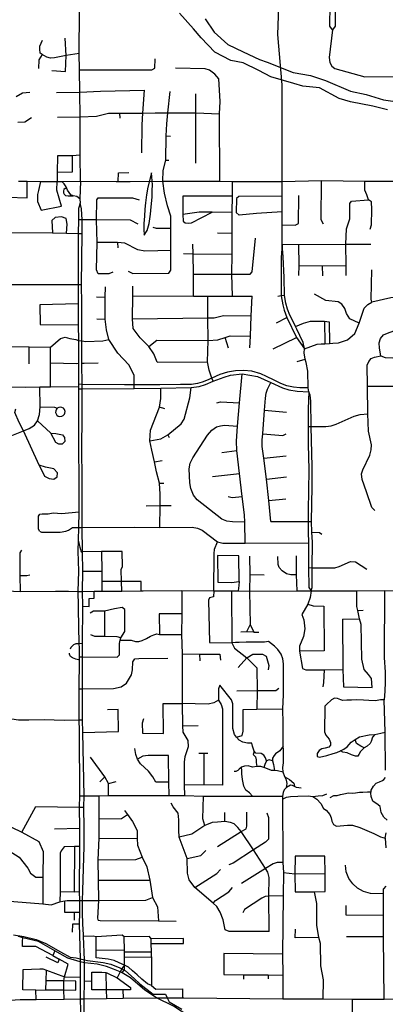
# Model space of a CAD drawing. Header units: millimetres. Extents: x 35 to 72953, y -43 to 70184.
# Tile 181 of 204: x 50571 to 52014, y 29030 to 32918. Entities that reach past the tile are written whole.
import ezdxf

# ---------------------------------------------------------------- set-up
doc = ezdxf.new("R2010")
doc.units = ezdxf.units.MM
for name, color, linetype in [('roads_2', 2, 'Continuous'), ('roads_3', 3, 'Continuous'), ('water', 7, 'Continuous')]:
    doc.layers.add(name, color=color, linetype=linetype)

msp = doc.modelspace()

# ---------------------------------------------------------------- linework, layer by layer
at = {"layer": 'roads_2'}
msp.add_lwpolyline([(50489.4, 30662.93), (50574.36, 30659.99), (50712.77, 30661.06), (50763.46, 30660.53), (50801.14, 30660.02), (50819.15, 30660.11), (50864.93, 30660.38), (50881.01, 30660.54), (50895.01, 30660.69), (50973.95, 30661.53), (51050.73, 30662.34), (51058.84, 30662.42), (51211.01, 30664.04), (51337.69, 30662.27), (51406.84, 30662.6), (51432.89, 30662.61), (51478.25, 30661.24), (51666.51, 30661.78), (51721.06, 30662.74), (51901.72, 30661.8), (52011.65, 30663.47), (52063.45, 30662.88)], dxfattribs=at)
at = {"layer": 'roads_3'}
for points in [[(51607, 32031.37), (51606.95, 32107.77), (51606.91, 32158.6), (51606.86, 32221.23), (51606.82, 32278.76), (51606.57, 32618.58), (51606.54, 32660.11), (51590.74, 32858.72), (51597.52, 33077.66), (51597.74, 33084.86), (51614.64, 33108.87), (51605.98, 33425.72), (51605.91, 33530.8), (51605.82, 33636.44), (51605.63, 33913.57), (51605.57, 33993.88)], [(51759.94, 33089.45), (51798.25, 33061.76), (51816.15, 33048.81), (51815.95, 32891.57), (51805.83, 32877.52), (51795.73, 32892.04), (51798.25, 33061.76)], [(50810.98, 32280.23), (50810.23, 32382.66), (50810.14, 32396.27), (50809.14, 32533.87), (50808.43, 32630.72), (50807.25, 32718.88), (50806.33, 32783.99), (50807.37, 32951.23), (50804.51, 32967.88), (50800.05, 32983.98), (50793.35, 32997.24), (50783.23, 33013.63), (50773.47, 33025.66), (50764.39, 33034.43), (50741.92, 33054.67)], [(51805.83, 32877.52), (51793.1, 32768.61), (51795.27, 32749.03), (51803.46, 32734.22), (51815.32, 32724.68), (51934.11, 32691.67), (52400.14, 32695.1), (52392.54, 32893.58), (52403.32, 32905.43), (52422.84, 32909.37)], [(50806.33, 32783.99), (50754.93, 32776.23), (50708.13, 32766.37), (50692.41, 32765.22), (50677.79, 32769.55), (50659.42, 32780.25), (50651.88, 32784.92), (50649.99, 32801.75), (50650.21, 32813.08), (50661.48, 32836.45)], [(50697.3, 32716.61), (50752.29, 32713.49), (50754.93, 32776.23), (50750.93, 32844.9)], [(50659.42, 32780.25), (50646.38, 32758.36), (50644.72, 32725.36)], [(50807.25, 32718.88), (51093.13, 32719.9), (51103.87, 32726.29), (51105.78, 32762.36)], [(51360.87, 32279.5), (51359.53, 32546.16), (51362.42, 32594.89), (51357.29, 32684.61), (51341.37, 32703.06), (51320.34, 32718.31), (51302.87, 32723.36), (51186.45, 32726.06)], [(50556.5, 32614.18), (50582.45, 32628.19), (50611.34, 32631.85)], [(50715.95, 32630.25), (50808.43, 32630.72), (50890.09, 32634.98), (51064.34, 32638.9)], [(51053.73, 32391.39), (51053.94, 32502.1), (51056.73, 32549.02), (51064.34, 32638.9)], [(51136.56, 32280.02), (51137.77, 32322.21), (51148.24, 32362.31), (51149.49, 32459.39), (51151.32, 32506.25), (51155.65, 32550.27), (51165.12, 32634.27)], [(51266.23, 32351.35), (51266.93, 32549.36), (51266.33, 32624.51)], [(50720.53, 32532.01), (50809.14, 32533.87), (50873.99, 32536.19), (50921.05, 32547.91), (50965.58, 32548.24), (51056.73, 32549.02), (51105.75, 32549.37), (51155.65, 32550.27), (51266.93, 32549.36), (51359.53, 32546.16)], [(50965.58, 32548.24), (50966.09, 32529.02)], [(50563.46, 32512.68), (50591.52, 32513.89), (50617.9, 32531.58)], [(51149.49, 32459.39), (51165.8, 32457.17)], [(50810.23, 32382.66), (50778.72, 32380.49), (50719.69, 32379.93), (50718.83, 32314.34), (50718.36, 32278.5)], [(50778.72, 32380.49), (50777.96, 32315.15), (50718.83, 32314.34)], [(51148.24, 32362.31), (51160.24, 32362.34)], [(50959.88, 32278.86), (50960.84, 32312.91), (51001.55, 32314.19)], [(50443.61, 32279.95), (50444.55, 32219.62), (50600.06, 32214.07), (50599.95, 32279.81)], [(50566.34, 32280.18), (50599.95, 32279.81), (50653.49, 32279.21), (50702.6, 32278.66), (50718.36, 32278.5), (50737.52, 32278.38), (50810.98, 32280.23), (50952.08, 32278.81), (50959.88, 32278.86), (51007.72, 32279.17), (51136.56, 32280.02), (51360.87, 32279.5), (51410.67, 32278.06), (51606.82, 32278.76)], [(50653.49, 32279.21), (50644.94, 32242.57), (50641.33, 32227.11), (50641.38, 32199.19), (50655.68, 32165.23), (50736.36, 32181.68), (50718.04, 32244.02), (50718.36, 32278.5)], [(50807.95, 32210.62), (50796.94, 32219.5), (50781.53, 32222.18), (50772.34, 32226.39), (50760.18, 32244.49), (50757.08, 32251.55), (50754.59, 32257.21), (50746.38, 32269.14), (50737.52, 32278.38)], [(50810.98, 32280.23), (50807.95, 32210.62), (50809.47, 32192.62)], [(50999.57, 31924.58), (51017.29, 31915.23), (51159.17, 31917.05), (51167.95, 31927.88), (51167.8, 32005.52), (51167.62, 32093.51), (51167.53, 32141.39), (51154.8, 32182.12), (51142.6, 32231.91), (51136.56, 32280.02)], [(51410.47, 31826.05), (51408.92, 31912.08), (51410.05, 31991.89), (51410.25, 32074.93), (51409.4, 32116.54), (51409.7, 32158.36), (51410.98, 32221.31), (51410.67, 32278.06)], [(51606.82, 32278.76), (51762.48, 32282.25), (51933.98, 32280.34), (52009.74, 32280.21), (52024.57, 32280.18), (52084, 32280.07), (52150.29, 32280.52), (52157.72, 32280.57), (52258.23, 32281.25), (52321.45, 32281.68), (52419.2, 32282.33)], [(51770.06, 32110.27), (51761.31, 32126.98), (51762.48, 32282.25)], [(51954.53, 32091.01), (51960.23, 32108.07), (51960.97, 32168.23), (51959.93, 32197.73), (51948.07, 32206.57), (51941.09, 32226.09), (51933.15, 32244.97), (51933.98, 32280.34)], [(50757.08, 32251.55), (50750.01, 32251.41), (50744.78, 32247.54), (50743.81, 32242.14), (50743.83, 32233.66), (50746.79, 32228.66), (50752.04, 32223.27), (50762.53, 32221.36), (50781.53, 32222.18)], [(50809.47, 32192.62), (50803.37, 32171.44), (50802.6, 32127.07), (50801.27, 32073.62), (50801.23, 31872.34), (50801.95, 31794.98), (50802.37, 31712.93), (50803.62, 31650.27), (50802.56, 31561.53), (50802.62, 31477.91), (50802.58, 31468.7), (50802.67, 31460.46), (50803.07, 31350.5), (50803.52, 31223.48), (50804.14, 31104.74), (50804.69, 30973.89), (50803.15, 30912.81), (50801.97, 30861.77), (50800.98, 30818.7), (50802.73, 30739.79), (50801.14, 30660.02)], [(50819.15, 30660.11), (50820.05, 30739.5), (50818.92, 30815.8), (50818, 30912.9), (50817.2, 31104.33), (50816.24, 31222.46), (50817.29, 31350.76), (50817.99, 31459.72), (50818.11, 31476.8), (50815.92, 31560.82), (50816.12, 31649.68), (50816.39, 31712.43), (50816.4, 31795.24), (50815.63, 31872.18), (50817.24, 32073.52), (50817.05, 32126.87), (50814.96, 32170.32), (50809.47, 32192.62)], [(50938.32, 31920.32), (50923.43, 31913.53), (50880.51, 31914.54), (50874.85, 31929.24), (50877.42, 32037.6), (50874.57, 32126.73), (50875.41, 32206.15), (50880.99, 32213.84), (51016.82, 32214.26), (51043.29, 32206.06)], [(51410.98, 32221.31), (51215.37, 32220.45), (51214.51, 32148.87)], [(51436.68, 32219.48), (51427.06, 32211.56), (51425.58, 32155.58), (51436.83, 32145.44)], [(51606.86, 32221.23), (51436.68, 32219.48)], [(51606.95, 32107.77), (51659.12, 32106.05), (51671.89, 32112.7), (51672.56, 32222.87)], [(51860.04, 31907.25), (51859.78, 31946.76), (51859.14, 32031.05), (51860.51, 32092.08), (51867.8, 32111.26), (51874.4, 32131.4), (51874.76, 32162.46), (51874.89, 32191.46), (51880.32, 32200.97), (51948.07, 32206.57)], [(51214.51, 32148.87), (51216.2, 32121.44), (51223.92, 32114.81), (51236.12, 32114.17), (51249.83, 32115.6), (51330.91, 32157.13), (51409.7, 32158.36)], [(51330.91, 32157.13), (51279.28, 32157.15), (51214.51, 32148.87)], [(51606.91, 32158.6), (51505.27, 32152.4), (51436.83, 32145.44)], [(50756, 32074.32), (50758.41, 32109.89), (50754.79, 32132.71), (50736.59, 32138.78), (50711.43, 32136.15), (50697.64, 32123.99), (50700.08, 32075.83)], [(51038.55, 32110.03), (51008, 32125.51), (50874.57, 32126.73), (50817.05, 32126.87), (50802.6, 32127.07)], [(50006.34, 32077.95), (50700.08, 32075.83), (50756, 32074.32), (50801.27, 32073.62), (50817.24, 32073.52)], [(51167.62, 32093.51), (51111.54, 32093.4), (51097.58, 32097.55)], [(51352.21, 32076.25), (51410.25, 32074.93)], [(51167.8, 32005.52), (51064.42, 32004.03), (51037.74, 32008.38), (50985.51, 32034.7), (50957.12, 32038.21), (50877.42, 32037.6)], [(50957.12, 32038.21), (50959.06, 32017.05)], [(51480.84, 31912.93), (51489.1, 31922), (51501.92, 32054.54)], [(51257.28, 31826.31), (51257.05, 31913.12), (51255.74, 31992.98), (51254.59, 32031.79)], [(51607, 32031.37), (51602.89, 31979.1), (51602.96, 31889.92), (51602.98, 31842.81), (51603.23, 31826.48), (51609.3, 31792.12), (51614.99, 31771.01), (51625.66, 31740.95), (51664.29, 31662.68), (51695.11, 31617.72)], [(51607, 32031.37), (51671.55, 32029.89), (51859.14, 32031.05), (51957.62, 32031.41)], [(51695.11, 31617.72), (51689.9, 31643.45), (51677.53, 31669.95), (51665.14, 31695.5), (51659.9, 31706.3), (51654.32, 31717.76), (51638.1, 31751.2), (51628.9, 31774.43), (51621.53, 31798), (51616.43, 31828.96), (51615.15, 31899.11), (51611.69, 31981.03), (51607, 32031.37)], [(51671.55, 32029.89), (51672.91, 31946.66), (51671.21, 31907.38)], [(51217.68, 31994.22), (51255.74, 31992.98), (51410.05, 31991.89)], [(51672.91, 31946.66), (51764.57, 31945.15), (51859.78, 31946.76)], [(51764.57, 31945.15), (51766.25, 31906.74)], [(51961.13, 31802.08), (51959.02, 31814.58), (51961.02, 31930.09)], [(51257.05, 31913.12), (51408.92, 31912.08), (51480.84, 31912.93)], [(50004.47, 31873.98), (50160.95, 31873.46), (50354.86, 31871.48), (50558.69, 31871.91), (50801.23, 31872.34), (50815.63, 31872.18)], [(51023.45, 31461.72), (51023.14, 31475.76), (51023.23, 31513.37), (51002.14, 31554.38), (50958.43, 31600.47), (50923.41, 31654.21), (50913.84, 31693.22), (50908.16, 31735.59), (50908.37, 31822.34), (50909.53, 31863.14)], [(51113.71, 31565.55), (51100.78, 31597.48), (51080.26, 31627.33), (51046.34, 31660.82), (51018.51, 31698.56), (51016.47, 31736.76), (51018.27, 31826.73), (51017.8, 31864.65)], [(50874.17, 31823.35), (50908.37, 31822.34)], [(51018.27, 31826.73), (51257.28, 31826.31), (51314.13, 31826.21), (51410.47, 31826.05), (51488.67, 31825.91)], [(51334.97, 31490.19), (51328.91, 31502.3), (51318.59, 31534.01), (51311.96, 31566.99), (51314.97, 31650.54), (51313.9, 31740.15), (51314.13, 31826.21)], [(51479.07, 31621.5), (51481.75, 31668.27), (51485.06, 31748.56), (51488.67, 31825.91)], [(51616.43, 31828.96), (51603.23, 31826.48), (51589.87, 31824.49)], [(51911.7, 31719.33), (51874.87, 31736.67), (51861.75, 31757.63), (51854.57, 31777.67), (51843.04, 31794.44), (51828.35, 31802.81), (51779.17, 31808.77), (51734.95, 31833.86)], [(51996.2, 31589.66), (51991.5, 31620.26), (51989.98, 31641.4), (51995.24, 31659.28), (52007.19, 31673.37), (52022.37, 31679.95), (52047.96, 31688.46), (52067.31, 31701.57), (52084.71, 31723.67), (52096.89, 31749.72), (52098.33, 31768.65), (52095.14, 31790.37), (52084.79, 31808.82), (52069.49, 31818.56), (52052.44, 31821.04), (52035.52, 31819.4), (51961.13, 31802.08)], [(50801.95, 31794.98), (50650.09, 31792.16)], [(50650.09, 31792.16), (50651.26, 31714.26)], [(51695.11, 31617.72), (51745.82, 31636.11), (51761.65, 31637.07), (51775.44, 31637.82), (51794.13, 31638.9), (51806.91, 31639.63), (51829.48, 31640.94), (51865.31, 31653.65), (51894.42, 31678.87), (51911.7, 31719.33), (51930.68, 31778.8), (51945.06, 31793.24), (51961.13, 31802.08)], [(50875.56, 31736.14), (50908.16, 31735.59)], [(51016.47, 31736.76), (51313.9, 31740.15), (51338.4, 31740.71), (51375.65, 31749.64), (51485.06, 31748.56)], [(51584.91, 31720.03), (51625.66, 31740.95)], [(51659.9, 31706.3), (51691.74, 31719.13), (51719.24, 31726.9), (51774.95, 31727.4), (51775.44, 31637.82)], [(51774.95, 31727.4), (51792.98, 31724.74), (51794.13, 31638.9)], [(50651.26, 31714.26), (50802.37, 31712.93)], [(50521.48, 31626.85), (50608.83, 31625.44), (50692.23, 31624.73), (50732.17, 31658.83), (50750.63, 31663.26), (50768.94, 31658.36), (50793.23, 31654.21), (50803.62, 31650.27), (50816.12, 31649.68), (50832.03, 31646.99), (50898.65, 31649.42), (50923.41, 31654.21)], [(51080.26, 31627.33), (51112.57, 31651.62), (51314.97, 31650.54), (51353.64, 31653.96), (51382.17, 31663.05), (51401.57, 31669.45), (51481.75, 31668.27)], [(51395.17, 31620.27), (51382.17, 31663.05)], [(51571.03, 31617.92), (51664.29, 31662.68)], [(50608.08, 31558.81), (50608.83, 31625.44)], [(50692.16, 31468.4), (50692.17, 31562.59), (50692.23, 31624.73)], [(51712.13, 31448.49), (51710.17, 31463.32), (51708.76, 31529.67), (51702.16, 31563.59), (51698.32, 31577.64), (51694.12, 31601.74), (51695.11, 31617.72)], [(51667.03, 31567.83), (51698.32, 31577.64)], [(51972.39, 30979.44), (51961.82, 30990.94), (51939.92, 31053.81), (51923.28, 31101.64), (51920.51, 31123.66), (51925.41, 31140.03), (51953.63, 31197.39), (51959.15, 31218.99), (51960.36, 31239.1), (51947.56, 31292.73), (51945.37, 31361.76), (51943.65, 31470.26), (51943.26, 31553.66), (51949.57, 31568.41), (51958.01, 31579.39), (51972.08, 31585.42), (51996.2, 31589.66)], [(51996.2, 31589.66), (52013.99, 31583.4), (52042.55, 31582.09), (52077.83, 31583.82), (52117.51, 31590.93), (52136.7, 31595.2)], [(50692.17, 31562.59), (50794.96, 31559.88), (50802.56, 31561.53)], [(51710.17, 31463.32), (51677.35, 31463.66), (51652.34, 31466.15), (51626.26, 31471.56), (51602.14, 31480.57), (51575.53, 31493.97), (51545.81, 31509.03), (51522.75, 31518.56), (51487.56, 31529.09), (51454.36, 31532.18), (51422.65, 31530.76), (51391.51, 31525.77), (51360.75, 31516.04), (51328.91, 31502.3), (51308.94, 31492.46), (51290.93, 31485.72), (51273.36, 31481.55), (51249.32, 31477.59), (51205.95, 31476.56), (51124.51, 31476.32), (51023.14, 31475.76), (50985.27, 31475.69), (50818.11, 31476.8), (50802.62, 31477.91)], [(50815.92, 31560.82), (50825.39, 31561.6), (50880.2, 31562.17)], [(51113.71, 31565.55), (51311.96, 31566.99)], [(50802.67, 31460.46), (50817.99, 31459.72), (51023.45, 31461.72), (51128.69, 31462.08), (51248.01, 31464.54), (51279.45, 31469.04), (51304.89, 31476.68), (51334.97, 31490.19), (51377.96, 31506.58), (51403.28, 31514.19), (51449.64, 31519.55), (51509.37, 31509.21), (51561.97, 31484.55), (51608.27, 31463.66), (51632.91, 31456.06), (51666.21, 31450.09), (51712.13, 31448.49)], [(51461.41, 30850.78), (51459.91, 30933.91), (51458.97, 30962.47), (51449.84, 31034.37), (51439.15, 31125.14), (51428.25, 31215.94), (51426.88, 31252.82), (51430.84, 31312.67), (51438.43, 31404.02), (51449.64, 31519.55)], [(50197.89, 31311.57), (50255.88, 31272.96), (50273.04, 31268.01), (50489.66, 31266.08), (50520.18, 31267.44), (50586.35, 31293.73), (50608.72, 31303.14), (50629.4, 31316.94), (50641.95, 31333.25), (50649.57, 31358.94), (50651.37, 31388.69), (50650.9, 31467.42)], [(50285.66, 31470.42), (50335.16, 31469.75), (50424.99, 31468.89), (50524.29, 31468.2), (50594.4, 31467.1), (50650.9, 31467.42), (50692.16, 31468.4), (50802.58, 31468.7)], [(51084.85, 31254.03), (51128.13, 31261.99), (51156.25, 31278.6), (51208.62, 31321.76), (51220.23, 31340.6), (51242.68, 31424.71), (51248.01, 31464.54)], [(51124.37, 30912.87), (51126.16, 30998.6), (51126.07, 31044.29), (51122.89, 31087.05), (51111.22, 31131.5), (51103.54, 31171.09), (51093.21, 31217.76), (51084.85, 31254.03), (51087.1, 31297.05), (51123.09, 31387.5), (51128.1, 31421.68), (51128.69, 31462.08)], [(51562.92, 30935.74), (51554.77, 31019.46), (51544.77, 31103.63), (51534.68, 31186.63), (51528.84, 31231.74), (51528.75, 31258.85), (51530.71, 31282.4), (51537.54, 31376.19), (51540.8, 31422.63), (51544.27, 31442.53), (51549.76, 31458.83), (51561.97, 31484.55)], [(51943.65, 31470.26), (52111.37, 31469.85), (52255.07, 31471.73), (52349.56, 31470.86), (52412.46, 31470.11)], [(51712.13, 31448.49), (51710.3, 31381.05), (51709.86, 31311.38), (51710.01, 31240.01), (51712.54, 31140.73), (51710.96, 31056.51), (51709.95, 30980.5), (51709.79, 30935.54), (51710.13, 30895.62), (51710.66, 30852.4), (51711.39, 30753.77), (51711.95, 30675.97), (51721.06, 30662.74)], [(51721.06, 30662.74), (51725.31, 30674.81), (51725.87, 30753.23), (51726.31, 30855.02), (51724.94, 30893.94), (51723.6, 30935.47), (51725.86, 31074.41), (51725.7, 31152.01), (51722.24, 31311.32), (51720.91, 31411.21), (51717.29, 31434.53), (51712.13, 31448.49)], [(50647.62, 31158.26), (50586.35, 31293.73), (50568.96, 31326.96), (50551.95, 31365.97), (50556.41, 31380.46)], [(50651.37, 31388.69), (50708.99, 31387.81), (50719.61, 31383.37)], [(50747.59, 31378.35), (50743.4, 31383.28), (50737.77, 31386.48), (50731.67, 31387.58), (50725.26, 31386.53), (50719.61, 31383.37), (50715.7, 31378.98), (50713.21, 31373.02), (50712.92, 31366.57), (50714.47, 31361.24), (50718.15, 31355.92), (50723.41, 31352.21), (50729.67, 31350.48), (50737.5, 31351.4), (50743.18, 31354.52), (50747.44, 31359.38), (50749.31, 31363.53), (50750.1, 31369.94), (50747.59, 31378.35)], [(51144.23, 31380.65), (51123.09, 31387.5)], [(51349.55, 31404), (51363.62, 31408.29), (51438.43, 31404.02)], [(51537.54, 31376.19), (51624.08, 31368.34)], [(51709.86, 31311.38), (51722.24, 31311.32), (51779.65, 31311.16), (51800.37, 31314.27), (51820.87, 31320.64), (51891.71, 31351.66), (51915.21, 31358.56), (51945.37, 31361.76)], [(50641.95, 31333.25), (50693.98, 31285.02)], [(51459.91, 30933.91), (51410.48, 30934.67), (51388.71, 30937.19), (51368.46, 30944.63), (51272.12, 31021.3), (51256.72, 31040.1), (51246, 31066.67), (51242.68, 31089.37), (51240.46, 31144.35), (51244.11, 31166.34), (51254.26, 31187.76), (51312.51, 31276.69), (51329.37, 31296.94), (51347.73, 31309.32), (51363.31, 31313.35), (51379.66, 31316.12), (51430.84, 31312.67)], [(50725.26, 31241.34), (50713.63, 31247.45), (50693.98, 31285.02), (50714.03, 31282.9), (50739.98, 31278.15), (50747.35, 31267.56), (50748.64, 31251.83), (50738.88, 31240.94), (50725.26, 31241.34)], [(51156.25, 31278.6), (51161.2, 31267.26)], [(51530.71, 31282.4), (51609.5, 31275.95), (51623.1, 31282.07)], [(51369.49, 31208.49), (51428.25, 31215.94)], [(51534.68, 31186.63), (51622.79, 31195.52)], [(50719.94, 31128.8), (50705.97, 31143.34), (50673.18, 31150.99), (50647.62, 31158.26), (50668.34, 31114.75), (50687.7, 31105.92), (50706.02, 31103.8), (50718.49, 31111.75), (50719.94, 31128.8)], [(51103.54, 31171.09), (51133.96, 31176.54)], [(51332.17, 31114.06), (51439.15, 31125.14)], [(51544.77, 31103.63), (51623.72, 31112.34)], [(51122.89, 31087.05), (51140.48, 31087.33)], [(51394.6, 31034.91), (51410.28, 31030.75), (51449.84, 31034.37)], [(51554.77, 31019.46), (51621.21, 31026.16)], [(51070.02, 30998.26), (51126.16, 30998.6), (51169.22, 30998.85)], [(50648.77, 30898.01), (50645.34, 30907.37), (50645.76, 30957.13), (50651, 30965.42)], [(50651, 30965.42), (50659.94, 30966.76), (50683.02, 30966.92), (50703.49, 30970.39), (50737.14, 30967.44), (50804.69, 30973.89)], [(50648.77, 30898.01), (50657.04, 30893.92), (50730.58, 30893.55), (50753.1, 30898.15), (50763.09, 30902.28), (50779.88, 30912.57), (50803.15, 30912.81), (50818, 30912.9), (51025.99, 30913.91), (51124.37, 30912.87), (51251.78, 30913.23), (51273.05, 30909.75), (51291.63, 30901.32), (51351.26, 30855.35), (51372.9, 30850.16), (51461.41, 30850.78), (51710.66, 30852.4)], [(51562.92, 30935.74), (51709.79, 30935.54), (51723.6, 30935.47)], [(51724.94, 30893.94), (51754.14, 30892.22), (51763.93, 30886.54)], [(50801.97, 30861.77), (50805.93, 30845.2), (50809.03, 30834.49), (50811.2, 30824.99), (50812.02, 30820.84), (50814.3, 30816.3), (50818.92, 30815.8)], [(51337.69, 30662.27), (51338.21, 30808.77), (51340.24, 30826.87), (51351.26, 30855.35)], [(50574.36, 30659.99), (50573.3, 30722.9), (50573.24, 30812.44), (50579.75, 30822.78)], [(50973.95, 30661.53), (50973.09, 30699.69), (50972.04, 30746.38), (50976.38, 30758.19), (50975.83, 30817.71), (50894.27, 30818.07), (50818.92, 30815.8)], [(50894.27, 30818.07), (50894.85, 30740.07)], [(51351.77, 30801.24), (51353.27, 30696.68), (51406.77, 30695.17)], [(51435.88, 30800.22), (51351.77, 30801.24)], [(51436.86, 30699.43), (51435.88, 30800.22)], [(51478.89, 30799.59), (51479.3, 30726.27), (51478.25, 30661.24)], [(51663.63, 30725.58), (51641.77, 30724.89), (51623.93, 30728.95), (51606.56, 30741.47), (51595.72, 30754.87), (51591.31, 30765.72), (51590.34, 30798.28)], [(51666.51, 30661.78), (51663.63, 30725.58), (51663.92, 30799.83)], [(51711.39, 30753.77), (51725.87, 30753.23), (51815.19, 30753.73), (51832.48, 30758.37), (51876.45, 30778.05), (51896.24, 30777.09), (51941.98, 30747.38)], [(50573.3, 30722.9), (50598.94, 30722.88), (50610.99, 30725.76)], [(50820.05, 30739.5), (50894.85, 30740.07), (50894.93, 30699.01), (50895.01, 30660.69)], [(51479.3, 30726.27), (51535.87, 30724.95)], [(51050.73, 30662.34), (51050.65, 30699.32), (50973.09, 30699.69), (50894.93, 30699.01)], [(51406.77, 30695.17), (51436.86, 30699.43), (51435.86, 30682.95), (51432.89, 30662.61)], [(50801.14, 30660.02), (50801.41, 30602.79), (50802.18, 30591.08), (50804.28, 30453.22), (50805.4, 30437.63), (50805.53, 30402.12), (50805.27, 30389.81), (50804.54, 30275.76), (50804.95, 30152.67), (50805.66, 30109.08), (50806.95, 29852.85), (50805.32, 29808.35), (50806.98, 29725.32), (50807.11, 29653.16), (50806.31, 29474.67), (50806.48, 29439.1)], [(50819.48, 29439.12), (50819.83, 29478.59), (50825.12, 29653.1), (50824.99, 29725.4), (50824.02, 29807.89), (50824.96, 29852.85), (50819.75, 30103.23), (50819.4, 30152.99), (50818.66, 30275.94), (50819, 30402.2), (50818.42, 30454.21), (50820.79, 30601.62), (50819.15, 30660.11)], [(50820.79, 30601.62), (50845.9, 30600.4), (50845.08, 30631.92), (50865.37, 30633.31), (50864.93, 30660.38)], [(51211.01, 30664.04), (51210.51, 30570.79), (51210.44, 30490.03), (51212.23, 30413.34), (51212.07, 30217.27), (51214.27, 30129.32), (51214.75, 30103.98), (51234.47, 30071.79), (51236.35, 30046.78), (51223.26, 30007.24), (51220.47, 29987.16), (51220.57, 29895.51), (51221.99, 29853.93)], [(51337.69, 30662.27), (51335.86, 30638.41), (51320.4, 30635.11), (51316.85, 30625.77), (51320.55, 30458.83), (51408.83, 30456.29)], [(51406.84, 30662.6), (51408.83, 30456.29), (51418.64, 30436.51), (51468.31, 30397.5), (51507.53, 30357.56), (51508.44, 30268.33), (51507.63, 30195.24)], [(51478.25, 30661.24), (51481.05, 30528.99), (51466.28, 30500.04), (51443.41, 30498.42)], [(51721.06, 30662.74), (51717.12, 30635.6), (51709.17, 30609.42), (51685.37, 30569.27), (51692.12, 30548.2), (51696.11, 30512.51), (51691.19, 30482.01), (51675.4, 30443.13), (51675.86, 30424.11), (51686.97, 30354.94)], [(51962.29, 30280.87), (51960.17, 30316.56), (51948.08, 30331.93), (51930.72, 30351.59), (51921.62, 30392.4), (51918.86, 30528.94), (51912.59, 30552.12), (51905.47, 30585.1), (51901.63, 30599.83), (51901.72, 30661.8)], [(52011.65, 30663.47), (52009.6, 30399.04), (52013.21, 30340.55), (52013.72, 30301.04), (52012.93, 30266.66), (52009.95, 30231.76)], [(51709.17, 30609.42), (51729.21, 30603.15), (51772.01, 30601.54), (51772.55, 30425.47), (51675.86, 30424.11)], [(50805.53, 30402.12), (50819, 30402.2), (50955.75, 30400.94), (50965.48, 30409.64), (50964.84, 30454.22), (50967.63, 30467.75), (50970.84, 30476.77), (50986.2, 30501.15), (50986.73, 30589.12), (50976.02, 30595.93), (50944.83, 30591.63), (50906.03, 30582.27), (50862.77, 30582.17), (50849.19, 30574.6)], [(50906.03, 30582.27), (50905.7, 30481.62)], [(51210.51, 30570.79), (51121.61, 30571.52), (51122.71, 30489.35), (51210.44, 30490.03)], [(51905.47, 30585.1), (51926.31, 30585.53)], [(51481.05, 30528.99), (51494.98, 30499.58), (51515.16, 30499.09)], [(51845.1, 30549.84), (51912.59, 30552.12)], [(51845.1, 30549.84), (51846.86, 30351.69), (51849.23, 30283.36)], [(50970.84, 30476.77), (50956.12, 30480.34), (50905.7, 30481.62), (50867.91, 30482.38), (50852.32, 30488.01)], [(50967.63, 30467.75), (50995.04, 30467.98), (51011.64, 30468.02), (51027.79, 30462.77), (51040.79, 30462.8), (51054.23, 30466.52), (51071.27, 30473.93), (51086.94, 30482.93), (51100.84, 30488.23), (51112.03, 30491.95), (51122.71, 30489.35)], [(51494.98, 30499.58), (51466.28, 30500.04)], [(50818.42, 30454.21), (50804.28, 30453.22), (50792.07, 30453.03), (50783.95, 30448.46), (50777.24, 30442.7), (50773.39, 30437.91), (50770.35, 30431.98)], [(51624.6, 29885.12), (51627.19, 29901.55), (51624.11, 29914.88), (51617.96, 29927.18), (51610.95, 29945.64), (51610.04, 29964.11), (51612.19, 29983.61), (51613, 30010.29), (51612.08, 30034.41), (51611.78, 30049.31), (51611.59, 30058.53), (51611.54, 30085.72), (51611.43, 30138.57), (51610.37, 30196.41), (51612.51, 30251.46), (51611.89, 30344.34), (51612.26, 30373.59), (51610.04, 30393.6), (51603.46, 30412.06), (51590.34, 30429.99), (51576.79, 30443.82), (51564.55, 30453.54), (51552.76, 30461.73), (51537.93, 30460.16), (51496.06, 30459.04), (51465.52, 30459.5), (51438.04, 30458.42), (51422.33, 30458.38), (51408.83, 30456.29)], [(50805.27, 30389.81), (50802.93, 30389.66), (50792.4, 30392.22), (50779.77, 30397.23), (50772.23, 30403.43), (50768.76, 30408.69), (50768.14, 30412.77), (50768.16, 30416.77)], [(51212.23, 30413.34), (51280.81, 30412.64), (51361.29, 30411.83), (51363.13, 30388.89)], [(51280.81, 30412.64), (51281.58, 30385.54)], [(51433.96, 30359.2), (51468.31, 30397.5), (51491.23, 30412.47), (51529.9, 30411.56), (51544.31, 30404.77), (51554.05, 30367.59), (51551.33, 30350.03)], [(50804.54, 30275.76), (50818.66, 30275.94), (50940.7, 30277.04), (50971.16, 30282.63), (50992.47, 30297.24), (51012.77, 30330.01), (51016.32, 30350.74), (51017.81, 30381.26), (51026.14, 30393.22), (51040.98, 30395.36), (51155.78, 30396.1)], [(51686.97, 30354.94), (51701.11, 30350.71), (51772.56, 30350.43), (51846.86, 30351.69)], [(51772.56, 30350.43), (51771, 30300.4), (51767.45, 30283.65)], [(51361.6, 30290.31), (51355.57, 30274.99), (51356.01, 30230.3), (51366.74, 30213.24), (51371.64, 30196.54), (51371.9, 29894.98)], [(51486.83, 30061.36), (51469.82, 30060.1), (51452.33, 30064.07), (51437.83, 30072.22), (51427.06, 30084.1), (51419.56, 30095.22), (51411.9, 30118.25), (51411.85, 30216.06), (51406.74, 30231.96), (51361.6, 30290.31)], [(51428.82, 30268.02), (51508.44, 30268.33), (51582.24, 30269.35), (51593.57, 30277.97)], [(51849.23, 30283.36), (51962.29, 30280.87)], [(50410.45, 30226.63), (50495.57, 30175.91), (50523.25, 30160.45), (50540.65, 30156.81), (50566.23, 30153.01), (50606.99, 30153.22), (50667.06, 30154.39), (50746.25, 30151.38), (50804.95, 30152.67), (50819.4, 30152.99)], [(51059.37, 30157.06), (51054.38, 30140.2), (51055.29, 30100.19), (51138.57, 30099.47), (51137.03, 30217.14), (51212.07, 30217.27)], [(51356.01, 30230.3), (51337.81, 30220.14), (51315.25, 30215.34), (51212.07, 30217.27)], [(52014.89, 29954.68), (52013.27, 30104), (52009.95, 30231.76), (51995.98, 30231.21), (51975.05, 30228.1), (51949.75, 30228.56), (51928.37, 30230.56), (51902.2, 30231.54), (51881.26, 30230.97), (51862.5, 30230.43), (51847.24, 30228.85), (51838.51, 30232.43), (51824.98, 30237.53), (51813.19, 30238.03), (51801.43, 30231.84), (51781.84, 30212.81), (51775.75, 30206.65), (51774.64, 30105.04), (51779.03, 30091.72), (51792.59, 30076.35), (51797.86, 30063.01), (51797.43, 30052.75), (51790.91, 30044.53), (51777.4, 30040.91), (51763.45, 30037.8), (51753.85, 30032.14), (51745.15, 30019.81), (51745.18, 30008.51), (51754.35, 30005.97), (51783.99, 30011.67), (51807.97, 30019.42), (51822.36, 30023.56), (51838.05, 30030.8), (51850.26, 30036.44), (51863.32, 30045.7), (51879.86, 30065.23), (51895.54, 30075.02), (51912.53, 30085.32), (51950.47, 30094.12), (51973.58, 30095.19), (51996.26, 30099.86), (52013.27, 30104)], [(50819.75, 30103.23), (50961.51, 30106.82), (50960, 30193.12), (50917.29, 30191.98)], [(51449.93, 30090.45), (51452.98, 30107.63), (51453.41, 30193.54)], [(51453.41, 30193.54), (51507.63, 30195.24), (51610.37, 30196.41)], [(51214.27, 30129.32), (51275.61, 30130.4)], [(51973.58, 30095.19), (51963.57, 30083.88), (51957.94, 30067.97), (51954.9, 30059.75), (51942.7, 30049.46), (51930.51, 30041.74), (51916.14, 30028.36), (51909.19, 30016.03), (51905.27, 30009.87), (51896.99, 30008.83), (51880.4, 30014.44), (51863.37, 30022.1), (51846.35, 30025.15), (51838.05, 30030.8)], [(51427.06, 30084.1), (51449.93, 30090.45)], [(51545.42, 29991.18), (51541.47, 30002.46), (51535.34, 30012.71), (51524.43, 30019.87), (51503.05, 30021.37), (51496.93, 30029.05), (51490.34, 30049.05), (51486.83, 30061.36)], [(51930.51, 30041.74), (51917.41, 30048.89), (51900.8, 30059.12), (51895.54, 30075.02)], [(51159.14, 29907.28), (51108.97, 29906.96), (51096.54, 29927.61), (51079.9, 29950.27), (51047.88, 29978.96), (51035.9, 29997.45), (51029.16, 30016.08), (51025.5, 30039.85)], [(51277.95, 30021.1), (51299.06, 30021.14), (51313.85, 30021.17)], [(51299.01, 29895.74), (51299.06, 30021.14)], [(51496.93, 30029.05), (51492.16, 30016.21), (51502.2, 30007), (51503.97, 29995.2), (51503.99, 29984.42), (51507.08, 29968.52)], [(51611.78, 30049.31), (51598.57, 30030.79), (51580.71, 30018.44), (51575.48, 30012.28), (51568.96, 30002), (51568.98, 29990.71), (51572.5, 29976.35), (51577.3, 29952.24)], [(50921.87, 29853.56), (50921.95, 29901.4), (50906.67, 29927.97), (50850.69, 30005.71)], [(51161.74, 29853.86), (51159.14, 29907.28), (51158.9, 30011.6), (51077.93, 30012.54), (51057.33, 30008.76), (51035.9, 29997.45)], [(51568.98, 29990.71), (51555.89, 29995.3), (51545.42, 29991.18), (51538.47, 29976.28), (51534.94, 29964.74)], [(51610.95, 29945.64), (51588.69, 29951.75), (51577.3, 29952.24), (51565.56, 29952.73), (51542.86, 29961.92), (51534.94, 29964.74), (51522.79, 29969.06), (51507.08, 29968.52), (51489.64, 29965.41), (51473.05, 29971.53), (51459.09, 29970.48), (51446.02, 29965.32), (51437.31, 29957.61), (51431.65, 29952.97), (51424.24, 29949.37), (51418.13, 29949.35)], [(51489.87, 29851.77), (51478.5, 29864.3), (51463.65, 29874.54), (51455.76, 29890.43), (51450.48, 29917.61), (51447.81, 29940.18), (51447.36, 29951.99), (51446.02, 29965.32)], [(50906.67, 29927.97), (50887.74, 29908.64)], [(50921.95, 29901.4), (50951.81, 29909.26)], [(51617.96, 29927.18), (51636.31, 29917.47), (51653.79, 29902.62), (51655.79, 29889.66)], [(52021.84, 29757.14), (52009.16, 29767.89), (51998.65, 29786.85), (51993.8, 29810.45), (51985.94, 29817.62), (51964.97, 29831.94), (51958.39, 29849.89), (51957.49, 29863.23), (51958.1, 29868.84), (51958.77, 29875.03), (51967.47, 29890.95), (51978.34, 29903.29), (51991.42, 29908.45), (52003.63, 29913.1), (52008.41, 29917.21), (52015.13, 29924.93)], [(51371.9, 29894.98), (51299.01, 29895.74), (51220.57, 29895.51)], [(51681.75, 29883.18), (51664.29, 29885.2), (51655.79, 29889.66), (51647.7, 29893.89), (51640.28, 29894.39), (51624.6, 29885.12), (51615.46, 29876.37), (51611.55, 29866.11), (51608.32, 29851.71)], [(51727.62, 29850.44), (51748.99, 29852.54), (51767.31, 29854.12), (51783.94, 29860.14)], [(51797.22, 29846.79), (51811.36, 29854.72), (51824.45, 29853.71), (51837.97, 29858.36), (51850.18, 29860.44), (51869.36, 29864.58), (51885.08, 29863.08), (51896.85, 29864.13), (51912.11, 29867.24), (51925.64, 29866.76), (51943.52, 29868.84), (51958.1, 29868.84)], [(50806.95, 29852.85), (50883.15, 29852.37), (50921.87, 29853.56), (51161.74, 29853.86), (51221.99, 29853.93), (51296.28, 29851.86), (51489.87, 29851.77), (51608.32, 29851.71)], [(50883.15, 29852.37), (50882.9, 29762.3), (50883.45, 29685.46), (50879.95, 29600.65), (50880.49, 29519.98), (50881.6, 29439.21), (50878.59, 29369.33), (50879.23, 29364.93), (50880.73, 29361.51)], [(51398.02, 29317.25), (51382.4, 29323.8), (51374.61, 29362.85), (51363.01, 29393.3), (51349.4, 29415.37), (51334.54, 29428.76), (51262.31, 29490.2), (51240.57, 29520.98), (51233.45, 29547.05), (51232.56, 29605.43), (51201.06, 29689.03), (51198.78, 29717.21), (51198.65, 29758.45), (51196.58, 29784.4), (51176.36, 29809.95), (51168.75, 29823.53)], [(51301.4, 29735.38), (51293.61, 29761.91), (51296.28, 29851.86)], [(51608.32, 29851.71), (51608.45, 29839.9), (51609.28, 29590.14), (51612.9, 29549.81), (51611.46, 29457.57), (51608.99, 29227.17), (51609.3, 29144.82), (51609.29, 29050.66)], [(51608.45, 29839.9), (51623.8, 29847.66), (51639.94, 29850.26), (51669.17, 29851.34), (51709.73, 29852.46), (51727.62, 29850.44), (51744.65, 29840.21), (51759.96, 29822.8), (51770.9, 29803.32), (51780.52, 29796.16), (51794.94, 29779.25), (51800.64, 29765.41), (51803.72, 29752.59), (51809.86, 29739.78), (51822.08, 29733.13), (51835.61, 29733.67), (51865.71, 29736.81), (51884.89, 29736.85), (51914.14, 29728.18), (51969.6, 29703.67), (51995.36, 29690.9), (52013.69, 29685.8), (52016.39, 29647.32)], [(50580.11, 29709.13), (50634.33, 29810.37), (50805.32, 29808.35), (50824.02, 29807.89)], [(50985.02, 29795.47), (50996.25, 29779.65), (51016.23, 29751.72), (51034.7, 29715.79), (51034.79, 29684.13), (51035.71, 29657.58), (51054.27, 29611.22), (51073.38, 29572.95), (51084.17, 29520.22), (51095.93, 29451.88), (51115.43, 29414.94), (51118.71, 29359.25)], [(51351.9, 29653.08), (51445.75, 29711.59), (51464.99, 29722.83), (51467.06, 29732.79), (51467.32, 29788.24)], [(51381.5, 29750.79), (51381.1, 29787.59)], [(51546.25, 29785.29), (51553.46, 29767.65), (51553.31, 29681.79), (51540.86, 29669.87), (51493.58, 29639.41), (51413.44, 29587.07), (51397.05, 29580.59)], [(50412.09, 29771.25), (50456.73, 29770.18), (50493.28, 29754.23), (50538.68, 29728.96), (50580.11, 29709.13), (50646.04, 29672.21), (50663.42, 29633.58), (50662.97, 29531.94), (50662.01, 29425.85)], [(50882.9, 29762.3), (50973.56, 29763.76), (50996.25, 29779.65)], [(51555.36, 29317.23), (51554.54, 29456.51), (51555.87, 29530.86), (51550.97, 29551), (51541.99, 29566.27), (51493.58, 29639.41), (51445.75, 29711.59), (51432.82, 29728.06), (51418.14, 29742.57), (51403.45, 29747.32), (51381.5, 29750.79), (51352.1, 29748.74), (51331.08, 29747.02), (51301.4, 29735.38), (51250.08, 29701.85), (51201.06, 29689.03)], [(50708.06, 29723.12), (50806.98, 29725.32)], [(52013.69, 29685.8), (52017.14, 29706.85)], [(50414.57, 29681.67), (50456.91, 29675.91), (50529.47, 29635.07), (50569.47, 29610.34), (50603, 29567.67), (50614, 29548.03), (50634.2, 29531.78), (50662.97, 29531.94)], [(50883.45, 29685.46), (51034.79, 29684.13)], [(50807.11, 29653.16), (50787.58, 29653), (50746.6, 29651.54), (50735.27, 29635.57), (50731.22, 29626.58), (50730.42, 29603.93), (50730.25, 29475.37), (50729.73, 29434.74)], [(50787.58, 29653), (50785.97, 29473.61)], [(51232.56, 29605.43), (51285.51, 29617.19), (51306.37, 29636.97)], [(50879.95, 29600.65), (51028.91, 29601.24), (51054.27, 29611.22)], [(51609.28, 29590.14), (51587.07, 29589.95), (51571.81, 29584.59), (51541.99, 29566.27), (51447.31, 29506.48)], [(51657.88, 29614.09), (51657.59, 29544.37), (51658.28, 29473.99)], [(51776.24, 29614.75), (51657.88, 29614.09)], [(51777.18, 29474.83), (51776.7, 29546.53), (51776.24, 29614.75)], [(51262.31, 29490.2), (51349.16, 29546.3), (51363.44, 29562.11)], [(51612.9, 29549.81), (51657.59, 29544.37), (51776.7, 29546.53)], [(52006.7, 29465.86), (51955.52, 29467.58), (51927.99, 29475.58), (51904.39, 29488.37), (51885.91, 29504.85), (51870.86, 29526.9), (51860.24, 29552.31), (51857.86, 29578.54)], [(50880.49, 29519.98), (51084.17, 29520.22)], [(50730.25, 29475.37), (50785.97, 29473.61), (50806.31, 29474.67)], [(51334.54, 29428.76), (51344.59, 29438.89), (51396.99, 29474.07), (51410.82, 29491.16)], [(51658.28, 29473.99), (51734.97, 29473.42), (51777.18, 29474.83)], [(51768.79, 29051.03), (51770, 29126.51), (51759.74, 29181.15), (51759.1, 29269.58), (51751.84, 29294.01), (51743.75, 29342.28), (51743.86, 29427.48), (51734.97, 29473.42)], [(52009.79, 29049.98), (52007.69, 29295.9), (52007.7, 29380.09), (52006.7, 29465.86), (52007.02, 29485.84)], [(52016.7, 29495.95), (52007.02, 29485.84)], [(50002.38, 29455.98), (50015.36, 29453.11), (50412.38, 29452.92), (50514.83, 29438.25), (50662.01, 29425.85), (50695.54, 29422.71), (50729.73, 29434.74), (50741.29, 29436.88), (50748.92, 29438.09), (50758.68, 29439.43), (50806.48, 29439.1)], [(50786.67, 29391.69), (50749.76, 29392.46), (50748.92, 29438.09)], [(50806.48, 29439.1), (50806.78, 29391.77), (50806.39, 29346.34), (50806.99, 29302.05), (50810.25, 29208.77), (50809.93, 29197.51), (50810.36, 29136.95), (50810.16, 29051.25)], [(50806.48, 29439.1), (50819.48, 29439.12)], [(50825.64, 29051.51), (50826.32, 29120.02), (50827.05, 29192.69), (50826.54, 29205.28), (50822.87, 29297.48), (50822.58, 29304.66), (50820.92, 29346.26), (50819.07, 29392.59), (50819.48, 29439.12)], [(50819.48, 29439.12), (50881.6, 29439.21), (51068.65, 29440.49), (51095.93, 29451.88)], [(51611.46, 29457.57), (51554.54, 29456.51), (51539.97, 29455.08), (51526.58, 29448.81), (51458.34, 29403.75), (51452.38, 29391.05)], [(52007.7, 29380.09), (51860.05, 29381.03), (51859.66, 29419.76)], [(50806.78, 29391.77), (50786.67, 29391.69), (50786.37, 29362.06)], [(50880.73, 29361.51), (50889.21, 29360.05), (51118.71, 29359.25), (51188.15, 29357.69)], [(50806.39, 29346.34), (50778.95, 29345.77), (50778.66, 29314.46)], [(51555.36, 29317.23), (51398.02, 29317.25)], [(51751.84, 29294.01), (51658.81, 29291.82), (51659.67, 29325.79)], [(50546.35, 29304.23), (50586.79, 29297.89), (50635.86, 29285.15), (50674.07, 29269.52), (50732.51, 29237.05), (50770.49, 29215.87), (50794.5, 29213.4), (50810.25, 29208.77), (50826.54, 29205.28), (50838.49, 29202.04), (50900.7, 29194.1), (50931.04, 29188.13), (50966.2, 29173.6)], [(50809.93, 29197.51), (50761.11, 29211.23), (50710.31, 29240.13), (50645.56, 29276.96), (50583.73, 29292.3), (50575, 29294.47), (50564.89, 29296.99)], [(50702.39, 29221.97), (50635.39, 29257.94), (50582.05, 29257.84), (50581.51, 29279.15), (50583.73, 29292.3)], [(50975.21, 29153.92), (50984.76, 29166.49), (50984.66, 29184.46), (50984.49, 29215.75), (50984.39, 29236.26), (50984.35, 29242.44), (50984.06, 29295.8), (50976.2, 29302.16), (50872.82, 29296.6), (50861.47, 29298.63), (50822.87, 29297.48)], [(50984.66, 29184.46), (50964.2, 29193.65), (50943.67, 29202.33), (50919.67, 29207.41), (50896.98, 29210.44), (50873.42, 29212.45), (50873.21, 29242.73), (50872.82, 29296.6)], [(51091.11, 29216.47), (51090.82, 29236.49), (51090.36, 29269.32), (51090.09, 29288.31), (51083.96, 29297.02), (50984.06, 29295.8)], [(51090.36, 29269.32), (51217.95, 29269.06), (51217.47, 29289.07), (51090.09, 29288.31)], [(52007.69, 29295.9), (51860.7, 29295.47)], [(50710.31, 29240.13), (50702.39, 29221.97), (50726.57, 29207.22)], [(50984.35, 29242.44), (50873.21, 29242.73)], [(50747.01, 29050.21), (50745.94, 29086.16), (50744.86, 29121.7), (50747.34, 29137.42), (50762.33, 29187.75), (50726.57, 29207.22), (50721.06, 29193.59), (50675.23, 29215.41)], [(50984.39, 29236.26), (51090.82, 29236.49)], [(50984.49, 29215.75), (51091.11, 29216.47), (51090.89, 29104.1), (51076.04, 29110.73), (51053.76, 29128.66), (51035.4, 29146.58), (51016.61, 29161.94), (51000.44, 29176.78), (50984.66, 29184.46)], [(51376.91, 29229.63), (51376.62, 29146.81)], [(51608.99, 29227.17), (51376.91, 29229.63)], [(50635.81, 29049.16), (50635.22, 29085.71), (50583.39, 29086.79), (50584.75, 29166.7), (50650.66, 29169.19), (50662.24, 29169.21), (50676.47, 29163.9), (50747.34, 29137.42), (50810.36, 29136.95)], [(50635.22, 29085.71), (50674.47, 29086.38), (50675.39, 29121.95), (50676.47, 29163.9)], [(52422.26, 27909.45), (51915.89, 28194.79), (51882.55, 28218.83), (51852.7, 28255.61), (51794.33, 28340.23), (51786.89, 28352.5), (51671.7, 28531.37), (51598.65, 28649.51), (51525.87, 28728.39), (51497.09, 28759.59), (51452.46, 28804.01), (51374.55, 28881.59), (51303.77, 28940.32), (51178.47, 29021.76), (51110.69, 29054.67), (51064.59, 29085), (51007.99, 29133.94), (50975.21, 29153.92), (50967.55, 29157.15), (50941.55, 29168.1), (50913.27, 29178.6), (50876.92, 29188.54), (50827.05, 29192.69), (50809.93, 29197.51)], [(50984.66, 29184.46), (50978.19, 29176.74), (50967.55, 29157.15), (50955.59, 29134.62), (51008.02, 29095.72), (51008.03, 29087), (50978.8, 29086.94), (50912.92, 29086.81), (50856.22, 29086.7), (50855.93, 29121.6), (50855.64, 29157), (50895.34, 29157.08), (50910.75, 29154.75), (50915.41, 29154.04), (50955.59, 29134.62)], [(50966.2, 29173.6), (50989.23, 29161.32)], [(50989.23, 29161.32), (51023.16, 29131.96), (51044.94, 29110.12), (51098.36, 29069.96), (51147.14, 29069.82), (51152.73, 29055.13), (51161.1, 29039.65), (51210.73, 29010.45)], [(50674.47, 29086.38), (50745.94, 29086.16), (50792.73, 29086.01), (50792.16, 29121.53), (50744.86, 29121.7), (50675.39, 29121.95)], [(50855.93, 29121.6), (50826.32, 29120.02)], [(50910.75, 29154.75), (50912.92, 29086.81), (50913.87, 29052.5)], [(51376.62, 29146.81), (51454.27, 29146.14), (51551.7, 29145.31), (51609.3, 29144.82)], [(51454.27, 29146.14), (51454.3, 29129.45)], [(51551.7, 29145.31), (51552.09, 29130)], [(50978.8, 29086.94), (50978.88, 29053.21)], [(51090.89, 29104.1), (51108.8, 29089.76), (51213.51, 29090.49), (51213.98, 29055.59)], [(49386.68, 29051.61), (49748.46, 29049.18), (49879.08, 29046.74), (49956.12, 29046.05), (50020.17, 29046.47), (50049.79, 29046.96), (50056.71, 29046.95), (50207.67, 29047.53), (50300.01, 29046.02), (50553.27, 29047.86), (50573.52, 29048.01), (50635.81, 29049.16), (50747.01, 29050.21), (50810.16, 29051.25)], [(50810.16, 29051.25), (50810.78, 29003.85), (50810.51, 28882.58), (50810.34, 28805.98), (50810.15, 28716), (50812.69, 28500.45), (50812.26, 28417.45), (50814.04, 28243.04), (50812.4, 28154.78), (50812.57, 28072.75), (50811.55, 27834.89), (50813.29, 27694.34), (50810.77, 27446.26)], [(50810.16, 29051.25), (50825.64, 29051.51)], [(50827.34, 27424.8), (50827.93, 27445.76), (50827.94, 27563.38), (50828.45, 27694.22), (50830.25, 27784.78), (50828.18, 27835.61), (50827.31, 27885.35), (50828.78, 28012.47), (50827.56, 28073.06), (50828.93, 28154.89), (50828.91, 28242.12), (50828.2, 28332.89), (50827.04, 28417.42), (50828.11, 28500.13), (50826.54, 28596.45), (50826.3, 28716.15), (50825.21, 28805.99), (50825.64, 29051.51)], [(50825.64, 29051.51), (50913.87, 29052.5), (50978.88, 29053.21), (51110.69, 29054.67), (51152.73, 29055.13), (51208.62, 29055.74), (51213.98, 29055.59), (51218.8, 29055.45), (51609.29, 29050.66), (51768.79, 29051.03), (51883.11, 29049.47), (52009.79, 29049.98), (52101.89, 29051.1)], [(51883.11, 29049.47), (51884.17, 28992.93), (51898.62, 28969.57), (51917.41, 28952.02), (51938.04, 28947.87), (51961.84, 28951.62)]]:
    msp.add_lwpolyline(points, dxfattribs=at)
at = {"layer": 'water'}
for points in [[(52023.11, 32561.69), (51965.62, 32576.27), (51876.9, 32593.72), (51831.91, 32606.85), (51754.38, 32647.84), (51689.42, 32655.05), (51653.17, 32665.27), (51561.94, 32691.53), (51514.43, 32716.42), (51453.17, 32747.15), (51404.43, 32755.88), (51341.92, 32789.55), (51286.85, 32845.28), (51256.8, 32881.97), (51201.73, 32943.58)], [(51303.62, 32921.03), (51339.26, 32868.9), (51393.07, 32819.05), (51453.08, 32791.25), (51518.09, 32760.52), (51548.09, 32750.28), (51650.59, 32709.35), (51719.31, 32697.74), (51778.05, 32677.28), (51876.82, 32634.87), (51939.29, 32621.77), (52006.78, 32601.33), (52099.24, 32588.29)]]:
    msp.add_lwpolyline(points, dxfattribs=at)
msp.add_lwpolyline([(51091.21, 32313.09), (51076.97, 32256.62), (51071.76, 32226.13), (51067.51, 32194.51), (51064.67, 32169.67), (51063.29, 32141.45), (51061.43, 32113.22), (51060.99, 32090.64), (51062.48, 32066.38), (51073.96, 32085.02), (51082.53, 32113.26), (51086.79, 32149.4), (51090.08, 32178.19), (51094.32, 32217.14), (51094.27, 32242.54), (51094.71, 32265.68), (51091.21, 32313.09)], close=True, dxfattribs=at)

doc.saveas('drawing.dxf')
